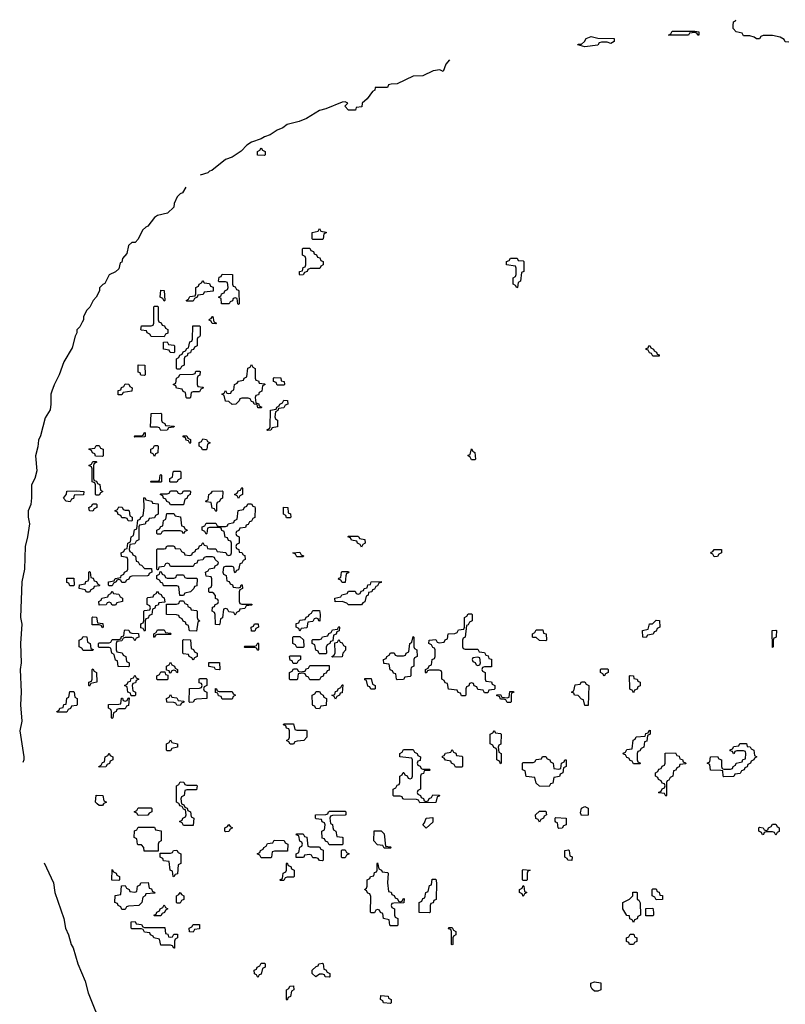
# Model space of a CAD drawing. Header units: inches. Extents: x 2561596 to 2663338, y 752906 to 788533.
# Tile 18 of 20: x 2640838 to 2645569, y 778760 to 784845. Entities that reach past the tile are written whole.
import ezdxf

# ---------------------------------------------------------------- set-up
doc = ezdxf.new("R2010")
doc.units = ezdxf.units.IN
doc.header["$MEASUREMENT"] = 0
doc.layers.add('C6747', color=7, linetype='Continuous')
doc.layers.add('C6748', color=7, linetype='Continuous')

msp = doc.modelspace()

# ---------------------------------------------------------------- linework, layer by layer
at = {"layer": 'C6747', "color": 6}
for points in [[(2641356.8, 780000), (2641350, 779988.7), (2641328.4, 779988.4), (2641316.4, 780000)], [(2641837.8, 780000), (2641838, 779998), (2641852.7, 779992.7), (2641858, 779978), (2641872.7, 779972.7), (2641878, 779958), (2641894, 779950), (2641898, 779918), (2641914, 779910), (2641910, 779866), (2641850, 779866), (2641842, 779882), (2641826, 779890), (2641842, 779898), (2641846, 779910), (2641862, 779918), (2641866, 779930), (2641862, 779962), (2641850, 779966), (2641842, 779982), (2641827.3, 779987.3), (2641822.7, 780000)], [(2640990, 779633.9), (2641046, 779510), (2641054.8, 779450), (2641110.7, 779290), (2641122, 779230), (2641139.1, 779190), (2641156.3, 779130), (2641168.1, 779108.1), (2641196.3, 779010), (2641242, 778902), (2641260.5, 778830), (2641350.4, 778610.4)]]:
    msp.add_lwpolyline(points, dxfattribs=at)
for points in [[(2641570, 779926), (2641562, 779942), (2641546, 779950), (2641562, 779958), (2641570, 779974), (2641650, 779974), (2641654, 779970), (2641654, 779950), (2641638, 779942), (2641630, 779928)], [(2642750, 779746), (2642742, 779762), (2642727.3, 779767.3), (2642722, 779782), (2642707.3, 779787.3), (2642706, 779830), (2642722, 779838), (2642726, 779870), (2642722, 779882), (2642707.3, 779887.3), (2642702, 779902), (2642670, 779906), (2642666, 779910), (2642666, 779930), (2642730, 779934), (2642742, 779938), (2642746, 779950), (2642752.7, 779952.7), (2642850, 779954), (2642854, 779950), (2642854, 779930), (2642850, 779928), (2642770, 779926), (2642758, 779922), (2642754, 779910), (2642758, 779878), (2642771.6, 779871.6), (2642772.7, 779852.7), (2642778, 779838), (2642792, 779830), (2642798, 779798), (2642830, 779794), (2642834, 779790), (2642834, 779750), (2642830, 779746)], [(2644050, 779886), (2644042, 779902), (2644028.4, 779908.4), (2644026, 779930), (2644050, 779954), (2644090, 779954), (2644094, 779930), (2644078, 779922), (2644074, 779910), (2644058, 779902)], [(2644310, 779926), (2644304, 779944), (2644310, 779972), (2644330, 779982), (2644350, 779972), (2644350, 779928)], [(2643350, 779848.7), (2643329, 779869), (2643339, 779881), (2643349.1, 779910.9), (2643390, 779914), (2643390, 779886)], [(2644170, 779846), (2644166, 779850), (2644162, 779882), (2644150, 779886), (2644147.3, 779892.7), (2644146, 779910), (2644150, 779914), (2644214, 779910), (2644214, 779870), (2644198, 779862), (2644190, 779848)], [(2641690, 779706), (2641607.3, 779707.3), (2641606, 779730), (2641590, 779746), (2641570, 779746), (2641566, 779750), (2641562, 779782), (2641546, 779790), (2641547.3, 779832.7), (2641562, 779838), (2641570, 779854), (2641670, 779854), (2641678, 779838), (2641712.7, 779832.7), (2641712, 779770), (2641698, 779762), (2641694, 779750), (2641694, 779706)], [(2642110, 779826), (2642106, 779830), (2642106, 779850), (2642122, 779858), (2642130, 779872), (2642138, 779858), (2642152, 779850), (2642138, 779842), (2642130, 779828)], [(2643090, 779726), (2643082, 779742), (2643050, 779746), (2643026, 779770), (2643028.8, 779831.1), (2643071.6, 779831.6), (2643090, 779814), (2643098, 779738), (2643130, 779734), (2643134, 779730), (2643130, 779726)], [(2645510, 779806), (2645502, 779822), (2645490, 779826), (2645450, 779826), (2645438, 779822), (2645434, 779810), (2645428.4, 779808.4), (2645422, 779822), (2645406, 779830), (2645406, 779850), (2645410, 779854), (2645431.6, 779851.6), (2645438, 779838), (2645450, 779834), (2645462, 779838), (2645466, 779850), (2645482, 779858), (2645490, 779874), (2645510, 779874), (2645518, 779858), (2645532, 779850), (2645531.6, 779828.4), (2645518, 779822)], [(2642330, 779666), (2642322, 779682), (2642306, 779690), (2642322, 779698), (2642326, 779710), (2642342, 779718), (2642346, 779730), (2642362, 779738), (2642370, 779754), (2642402, 779758), (2642410, 779774), (2642472.7, 779772.7), (2642478, 779758), (2642494, 779750), (2642492.7, 779707.3), (2642412.7, 779707.3), (2642398, 779702), (2642394, 779670), (2642390, 779666)], [(2642630, 779734), (2642690, 779734), (2642698, 779718), (2642712.7, 779712.7), (2642714, 779650), (2642710, 779646), (2642690, 779648), (2642682, 779662), (2642670, 779666), (2642650, 779666), (2642642, 779682), (2642630, 779686), (2642598, 779682), (2642594, 779670), (2642587.3, 779667.3), (2642547.3, 779667.3), (2642546, 779690), (2642562, 779698), (2642568.4, 779731.6), (2642582, 779738), (2642586, 779750), (2642582, 779762), (2642568.4, 779768.4), (2642562, 779802), (2642547.3, 779807.3), (2642550, 779814), (2642590, 779814), (2642598, 779798), (2642612.7, 779792.7), (2642618, 779738)], [(2641790, 779548), (2641786, 779550), (2641782, 779582), (2641768.4, 779588.4), (2641762, 779642), (2641727.3, 779647.3), (2641722, 779662), (2641706, 779670), (2641706, 779694), (2641770, 779694), (2641782, 779698), (2641788.4, 779711.6), (2641810, 779712), (2641818, 779698), (2641834, 779690), (2641834, 779630), (2641818, 779622), (2641812.7, 779567.3), (2641798, 779562)], [(2642830, 779666), (2642826, 779670), (2642826, 779710), (2642830, 779714), (2642850, 779714), (2642858, 779698), (2642874, 779690), (2642858, 779682), (2642850, 779666)], [(2644250, 779648), (2644226, 779650), (2644222, 779662), (2644206, 779670), (2644206, 779710), (2644230, 779714), (2644234, 779710), (2644238, 779678), (2644251.6, 779671.6)], [(2641450, 779526), (2641407.3, 779527.3), (2641410, 779594), (2641418, 779578), (2641434, 779570), (2641438, 779558), (2641454, 779550), (2641454, 779530)], [(2642450, 779526), (2642446, 779530), (2642462, 779538), (2642466, 779570), (2642482, 779578), (2642486, 779590), (2642486, 779630), (2642490, 779634), (2642498, 779618), (2642512.7, 779612.7), (2642518, 779598), (2642534, 779590), (2642534, 779550), (2642530, 779546), (2642490, 779546), (2642478, 779542), (2642470, 779526)], [(2643190, 779394), (2643202, 779398), (2643207.3, 779412.7), (2643214, 779414), (2643212.7, 779387.3), (2643150, 779386), (2643138, 779382), (2643134, 779370), (2643138, 779358), (2643154, 779350), (2643154, 779310), (2643158, 779298), (2643174, 779290), (2643174, 779250), (2643170, 779246), (2643130, 779246), (2643126, 779250), (2643122, 779282), (2643086, 779290), (2643082, 779322), (2643067.3, 779327.3), (2643062, 779342), (2643050, 779346), (2643038, 779342), (2643030, 779326), (2643010, 779326), (2643006, 779330), (2643007.3, 779427.3), (2643002, 779442), (2642990, 779446), (2642982, 779462), (2642968, 779470), (2642982, 779478), (2642986, 779490), (2642986, 779530), (2643002, 779538), (2643006, 779550), (2643026, 779554), (2643030, 779574), (2643042, 779578), (2643046, 779590), (2643046, 779630), (2643050, 779634), (2643058, 779598), (2643074, 779590), (2643078, 779578), (2643110, 779574), (2643114, 779570), (2643111.3, 779510), (2643118, 779458), (2643132.7, 779452.7), (2643138, 779438), (2643152.7, 779432.7), (2643158, 779418), (2643172.7, 779412.7), (2643178, 779398)], [(2643950, 779526), (2643946, 779530), (2643946, 779590), (2643950, 779594), (2643992, 779590), (2643978, 779582), (2643974, 779570), (2643974, 779530), (2643970, 779526)], [(2643370, 779326), (2643307.3, 779327.3), (2643306, 779390), (2643322, 779398), (2643330, 779414), (2643342, 779418), (2643348.4, 779451.6), (2643362, 779458), (2643370, 779494), (2643382, 779498), (2643387.3, 779532.7), (2643410, 779534), (2643414, 779510), (2643412, 779408), (2643398, 779402), (2643392.7, 779387.3), (2643378, 779382), (2643374, 779370), (2643374, 779330)], [(2641470, 779346), (2641462, 779362), (2641446, 779370), (2641442, 779382), (2641426, 779390), (2641427.3, 779432.7), (2641462, 779438), (2641467.3, 779492.7), (2641490, 779494), (2641498, 779478), (2641514, 779470), (2641518, 779458), (2641550, 779454), (2641562, 779458), (2641566, 779490), (2641582, 779498), (2641586, 779510), (2641632.7, 779512.7), (2641638, 779478), (2641652.7, 779472.7), (2641658, 779458), (2641670, 779454), (2641672.7, 779447.3), (2641618, 779442), (2641614, 779430), (2641598, 779422), (2641592, 779390), (2641574, 779370), (2641510, 779366), (2641498, 779362), (2641490, 779346)], [(2643950, 779426), (2643942, 779442), (2643926, 779450), (2643926, 779470), (2643942, 779478), (2643950, 779494), (2643954, 779490), (2643958, 779458), (2643972, 779450), (2643958, 779442)], [(2644770, 779406), (2644762, 779422), (2644746, 779430), (2644746, 779470), (2644750, 779474), (2644770, 779474), (2644778, 779458), (2644790, 779454), (2644794, 779434), (2644810, 779432), (2644810, 779408)], [(2641810, 779386), (2641806, 779390), (2641806, 779430), (2641822, 779438), (2641830, 779452), (2641838, 779438), (2641852, 779430), (2641851.6, 779408.4), (2641838, 779402), (2641830, 779386)], [(2644630, 779266), (2644622, 779282), (2644608.4, 779288.4), (2644606, 779306), (2644588.8, 779308.9), (2644566, 779350), (2644566, 779390), (2644606, 779410), (2644626, 779430), (2644627.3, 779452.7), (2644650, 779454), (2644654, 779450), (2644654, 779410), (2644663.6, 779403.6), (2644672.7, 779387.3), (2644674, 779310), (2644658, 779302), (2644652.7, 779287.3), (2644638, 779282)], [(2641670, 779306), (2641666, 779310), (2641682, 779318), (2641686, 779330), (2641702, 779338), (2641706, 779350), (2641722, 779358), (2641730, 779374), (2641738, 779358), (2641754, 779350), (2641738, 779342), (2641732.7, 779327.3), (2641718, 779322), (2641710, 779306)], [(2644750, 779306), (2644707.3, 779307.3), (2644707.3, 779352.7), (2644750, 779354), (2644754, 779330), (2644754, 779310)], [(2641610, 779234), (2641734, 779234), (2641738, 779198), (2641752.7, 779192.7), (2641758, 779178), (2641770, 779174), (2641782, 779178), (2641790, 779194), (2641812.7, 779192.7), (2641814, 779170), (2641798, 779162), (2641794, 779150), (2641794, 779106), (2641790, 779106), (2641782, 779122), (2641770, 779126), (2641710, 779126), (2641702, 779162), (2641666, 779170), (2641662, 779182), (2641646, 779190), (2641642, 779202), (2641610, 779206), (2641602, 779222), (2641590, 779226), (2641530, 779226), (2641526, 779230), (2641526, 779270), (2641551.6, 779271.6), (2641558, 779258), (2641590, 779254), (2641598, 779238)], [(2641910, 779206), (2641887.3, 779207.3), (2641886, 779230), (2641902, 779238), (2641910, 779254), (2641950, 779254), (2641950, 779226), (2641918, 779222)], [(2643510, 779128), (2643506, 779130), (2643506, 779210), (2643502, 779222), (2643487.3, 779227.3), (2643490, 779234), (2643510, 779234), (2643518, 779218), (2643534, 779210), (2643534, 779190), (2643518, 779182), (2643514, 779170), (2643514, 779130)], [(2644630, 779128.7), (2644606, 779130), (2644602, 779142), (2644588.4, 779148.4), (2644588.4, 779171.6), (2644602, 779178), (2644610, 779194), (2644632.7, 779192.7), (2644638, 779178), (2644651.6, 779171.6), (2644651.6, 779148.4), (2644638, 779142)], [(2642310, 778926), (2642302, 778942), (2642288.4, 778948.4), (2642286, 778970), (2642302, 778978), (2642306, 778990), (2642322, 778998), (2642330, 779014), (2642350, 779014), (2642354, 779010), (2642354, 778990), (2642338, 778982), (2642330, 778946), (2642318, 778942)], [(2642750, 778928.7), (2642726, 778930), (2642722, 778942), (2642710, 778946), (2642690, 778946), (2642668.8, 778928.9), (2642646, 778950), (2642646, 778970), (2642670, 778994), (2642682, 778998), (2642686, 779010), (2642710, 779014), (2642714, 779010), (2642718, 778978), (2642730, 778974), (2642738, 778958), (2642754, 778950), (2642754, 778930)], [(2642490, 778786), (2642486, 778790), (2642486, 778850), (2642502, 778858), (2642507.3, 778872.7), (2642530, 778874), (2642532, 778850), (2642518, 778842), (2642511.6, 778808.4), (2642498, 778802)], [(2644390, 778842), (2644374.6, 778854.6), (2644368, 778870), (2644368, 778890), (2644390, 778898), (2644430, 778892), (2644430, 778849), (2644410, 778842)], [(2643130, 778766), (2643086, 778770), (2643082, 778782), (2643068, 778790), (2643070, 778814), (2643114, 778810), (2643118, 778798), (2643134, 778790), (2643134, 778770)]]:
    msp.add_lwpolyline(points, close=True, dxfattribs=at)
at = {"layer": 'C6748', "color": 6}
for points in [[(2645590, 784706), (2645568.4, 784708.4), (2645562, 784722), (2645536.4, 784736.4), (2645490, 784748), (2645432.7, 784747.3), (2645418, 784742), (2645410, 784726), (2645390, 784726), (2645376.4, 784736.4), (2645350, 784746), (2645310, 784746), (2645302, 784762), (2645266, 784770), (2645246, 784790), (2645246, 784810), (2645248.4, 784831.6), (2645262, 784838), (2645263.1, 784845.2)], [(2643493.9, 784597.1), (2643471.3, 784570), (2643454, 784526), (2643434.6, 784534.6), (2643394, 784530), (2643330, 784498), (2643270, 784495.3), (2643170, 784449.2), (2643132.7, 784447.3), (2643118, 784442), (2643110, 784426), (2643034, 784426), (2643032, 784410), (2643018, 784402), (2642984.7, 784355.3), (2642954, 784330), (2642952.7, 784307.3), (2642918, 784302), (2642914, 784286), (2642870, 784286), (2642848, 784310), (2642866, 784330), (2642850, 784338), (2642830, 784335.3), (2642730, 784294), (2642690, 784284), (2642610, 784235.3), (2642564.7, 784215.3), (2642490, 784197.2), (2642463.5, 784176.5), (2642430, 784162), (2642386.4, 784133.6), (2642350, 784122), (2642330, 784108), (2642270, 784089), (2642241, 784070), (2642207.3, 784032.7), (2642150, 783995.3), (2642110, 783982), (2642026, 783914), (2642011.2, 783908.9), (2642001, 783899), (2641954, 783884.7)], [(2641865.2, 783809.2), (2641844.7, 783775.3), (2641830, 783768), (2641812, 783750), (2641792, 783710), (2641790, 783686), (2641750.9, 783649.1), (2641690, 783635.3), (2641670, 783622), (2641630.8, 783569.2), (2641616.9, 783563.1), (2641596, 783544), (2641570, 783488), (2641550.9, 783469.1), (2641530, 783468), (2641511, 783449), (2641499.6, 783400.4), (2641474, 783370), (2641470, 783346), (2641458, 783342), (2641450, 783306), (2641430, 783286), (2641391.6, 783268.4), (2641364.7, 783215.3), (2641351.6, 783208.4), (2641332, 783188), (2641331.3, 783170), (2641311, 783130), (2641291.3, 783110), (2641271.2, 783068.9), (2641252, 783050), (2641232, 783010), (2641231.3, 782990), (2641224.7, 782975.3), (2641210, 782948), (2641191.3, 782928.7), (2641190.8, 782909.2), (2641181, 782890), (2641162, 782818), (2641111, 782730), (2641082.8, 782650), (2641050.5, 782589.5), (2641036.3, 782550), (2641030.7, 782530), (2641030.8, 782470), (2641026, 782434), (2640994.4, 782385.6), (2640967.1, 782272.9), (2640954.4, 782245.6), (2640950, 782206), (2640934.8, 782150), (2640943.6, 782056.4), (2640931.3, 782010), (2640910.8, 781970), (2640911.2, 781891.1), (2640906, 781850), (2640891, 781810), (2640890.8, 781770), (2640898.8, 781730), (2640886.8, 781650), (2640870.9, 781589.1), (2640866.8, 781450), (2640851, 781370), (2640842.8, 781150), (2640851, 781110), (2640842.8, 780990), (2640846.8, 780870), (2640840.7, 780830), (2640846.8, 780690), (2640844, 780610), (2640850.7, 780510.7), (2640838, 780450), (2640862.8, 780290), (2640862.8, 780270), (2640858, 780253.7)], [(2641822.7, 780000), (2641822, 780002), (2641806, 780010), (2641806, 780110), (2641822, 780118), (2641830, 780134), (2641852.7, 780132.7), (2641858, 780118), (2641870, 780114), (2641930, 780114), (2641934, 780110), (2641930, 780086), (2641870, 780086), (2641858, 780082), (2641854, 780050), (2641838, 780042), (2641834, 780030), (2641837.8, 780000)], [(2641316.4, 780000), (2641306, 780010), (2641310, 780052), (2641351.3, 780051.3), (2641358, 780018), (2641374, 780010), (2641358, 780002), (2641356.8, 780000)]]:
    msp.add_lwpolyline(points, dxfattribs=at)
for points in [[(2645030, 784748.7), (2645022, 784762), (2645010, 784766), (2644978, 784762), (2644970, 784748.7), (2644848, 784750), (2644862, 784758), (2644870, 784774), (2645010, 784774), (2645034, 784770), (2645034, 784750)], [(2644490, 784698), (2644467.3, 784707.3), (2644432.7, 784707.3), (2644418, 784702), (2644410, 784688.7), (2644330, 784678), (2644286, 784690), (2644290, 784694), (2644310, 784694), (2644328.7, 784711.3), (2644338, 784730), (2644370, 784741), (2644410, 784731.3), (2644511.3, 784730), (2644512, 784710)], [(2642350, 784006), (2642308.4, 784008.4), (2642308, 784030), (2642322, 784038), (2642330, 784054), (2642338, 784038), (2642354, 784030), (2642354, 784010)], [(2642650, 783486), (2642646, 783490), (2642646, 783530), (2642682, 783538), (2642690, 783554), (2642698, 783538), (2642732.7, 783532.7), (2642732.7, 783527.3), (2642718, 783522), (2642714, 783490), (2642710, 783486)], [(2642570, 783266), (2642566, 783270), (2642568, 783290), (2642586, 783294), (2642590, 783314), (2642602, 783318), (2642606, 783330), (2642606, 783370), (2642602, 783382), (2642586, 783390), (2642586, 783430), (2642590, 783434), (2642630, 783434), (2642638, 783418), (2642652.7, 783412.7), (2642658, 783398), (2642672.7, 783392.7), (2642678, 783378), (2642692.7, 783372.7), (2642698, 783358), (2642714, 783350), (2642714, 783330), (2642698, 783322), (2642692, 783308), (2642632.7, 783307.3), (2642618, 783302), (2642614, 783290), (2642598, 783282), (2642590, 783268)], [(2643910, 783188), (2643902, 783202), (2643888, 783210), (2643888, 783250), (2643902, 783258), (2643906, 783270), (2643906, 783310), (2643902, 783322), (2643846, 783330), (2643846, 783350), (2643862, 783358), (2643870, 783372), (2643911.6, 783371.6), (2643918, 783358), (2643950, 783354), (2643954, 783350), (2643954, 783290), (2643938, 783282), (2643932, 783230), (2643918, 783222), (2643914, 783190)], [(2641870, 783106), (2641866, 783110), (2641882, 783118), (2641890, 783134), (2641922, 783138), (2641926, 783150), (2641926, 783190), (2641942, 783198), (2641946, 783210), (2641962, 783218), (2641970, 783234), (2641978, 783218), (2642010, 783214), (2642018, 783198), (2642032.7, 783192.7), (2642032.7, 783167.3), (2641978, 783162), (2641972.7, 783147.3), (2641938, 783142), (2641934, 783130), (2641918, 783122), (2641910, 783106)], [(2642190, 783086), (2642186, 783090), (2642182, 783122), (2642170, 783126), (2642158, 783122), (2642152.7, 783107.3), (2642138, 783102), (2642131.6, 783088.4), (2642086, 783090), (2642082, 783122), (2642066, 783130), (2642082, 783138), (2642086, 783150), (2642102, 783158), (2642106, 783170), (2642122, 783178), (2642126, 783190), (2642122, 783222), (2642110, 783226), (2642070, 783226), (2642066, 783230), (2642070, 783254), (2642082, 783258), (2642088.4, 783271.6), (2642154, 783270), (2642154, 783210), (2642158, 783198), (2642170, 783194), (2642178, 783178), (2642190, 783174), (2642192.7, 783167.3), (2642194, 783090)], [(2641730, 783106), (2641722, 783122), (2641706, 783130), (2641710, 783174), (2641731.6, 783171.6), (2641734, 783110)], [(2641730, 782886), (2641650, 782888), (2641642, 782902), (2641626, 782910), (2641622, 782922), (2641590, 782926), (2641586, 782930), (2641590, 782954), (2641650, 782954), (2641662, 782958), (2641666, 782970), (2641666, 783070), (2641670, 783074), (2641690, 783074), (2641694, 783070), (2641694, 782990), (2641698, 782978), (2641712.7, 782972.7), (2641718, 782958), (2641732.7, 782952.7), (2641738, 782938), (2641754, 782930), (2641752.7, 782907.3), (2641738, 782902)], [(2642050, 782966), (2642027.3, 782967.3), (2642022, 782982), (2642008, 782988), (2642010, 782994), (2642022, 782998), (2642028.4, 783011.6), (2642032, 783010), (2642038, 782978), (2642054, 782970)], [(2641810, 782686), (2641806, 782690), (2641806, 782750), (2641822, 782758), (2641827.3, 782772.7), (2641842, 782778), (2641847.3, 782792.7), (2641862, 782798), (2641870, 782814), (2641882, 782818), (2641890, 782854), (2641902, 782858), (2641906, 782870), (2641907.3, 782952.7), (2641950, 782954), (2641954, 782950), (2641952.7, 782892.7), (2641950, 782886), (2641938, 782882), (2641934, 782870), (2641934, 782830), (2641918, 782822), (2641912.7, 782807.3), (2641898, 782802), (2641892.7, 782787.3), (2641878, 782782), (2641872.7, 782767.3), (2641858, 782762), (2641854, 782750), (2641854, 782710), (2641838, 782702), (2641830, 782686)], [(2641790, 782786), (2641768.4, 782788.4), (2641762, 782802), (2641726, 782810), (2641727.3, 782852.7), (2641750, 782854), (2641758, 782838), (2641790, 782834), (2641794, 782830), (2641794, 782790)], [(2644750, 782766), (2644742, 782782), (2644730, 782786), (2644722, 782802), (2644710, 782806), (2644710, 782814), (2644722, 782818), (2644726, 782830), (2644731.6, 782831.6), (2644738, 782818), (2644754, 782810), (2644758, 782798), (2644774, 782790), (2644778, 782778), (2644790, 782774), (2644790, 782766)], [(2641610, 782646), (2641587.3, 782647.3), (2641582, 782662), (2641570, 782666), (2641570, 782712), (2641612, 782710), (2641614, 782650)], [(2642310, 782446), (2642306, 782466), (2642286, 782470), (2642282, 782482), (2642270, 782486), (2642262, 782502), (2642250, 782506), (2642210, 782506), (2642198, 782502), (2642194, 782490), (2642174, 782470), (2642150, 782468), (2642130, 782486), (2642110, 782488), (2642102, 782522), (2642088, 782530), (2642102, 782538), (2642110, 782554), (2642118, 782538), (2642130, 782534), (2642142, 782538), (2642146, 782550), (2642162, 782558), (2642166, 782590), (2642182, 782598), (2642190, 782612), (2642222, 782618), (2642226, 782630), (2642242, 782638), (2642248.4, 782691.6), (2642262, 782698), (2642270, 782714), (2642278, 782698), (2642294, 782690), (2642294, 782630), (2642298, 782618), (2642312.7, 782612.7), (2642318, 782598), (2642350, 782594), (2642354, 782590), (2642338, 782582), (2642334, 782550), (2642318, 782542), (2642312.7, 782527.3), (2642298, 782522), (2642294, 782510), (2642298, 782478), (2642312.7, 782472.7), (2642318, 782458), (2642334, 782450), (2642330, 782446)], [(2641870, 782506), (2641866, 782510), (2641862, 782542), (2641847.3, 782547.3), (2641842, 782562), (2641807.3, 782567.3), (2641802, 782582), (2641786, 782590), (2641802, 782598), (2641806, 782630), (2641822, 782638), (2641827.3, 782652.7), (2641910, 782654), (2641922, 782658), (2641927.3, 782672.7), (2641950, 782674), (2641954, 782670), (2641951.6, 782648.4), (2641938, 782642), (2641934, 782630), (2641934, 782590), (2641938, 782578), (2641970, 782574), (2641974, 782570), (2641958, 782562), (2641950, 782546), (2641910, 782546), (2641898, 782542), (2641894, 782510), (2641890, 782506)], [(2642430, 782586), (2642422, 782602), (2642406, 782610), (2642406, 782630), (2642410, 782634), (2642450.9, 782630.9), (2642454, 782614), (2642472, 782610), (2642474, 782590), (2642470, 782586)], [(2641470, 782526), (2641447.3, 782527.3), (2641446, 782554), (2641462, 782558), (2641467.3, 782572.7), (2641482, 782578), (2641490, 782594), (2641512.7, 782592.7), (2641518, 782578), (2641534, 782570), (2641531.6, 782548.4), (2641478, 782542)], [(2642370, 782306), (2642366, 782310), (2642382, 782318), (2642386, 782330), (2642387.3, 782432.7), (2642422, 782438), (2642426, 782450), (2642442, 782458), (2642446, 782470), (2642462, 782478), (2642470, 782494), (2642492.7, 782492.7), (2642494, 782470), (2642478, 782462), (2642470, 782446), (2642438, 782442), (2642434, 782430), (2642418, 782422), (2642414, 782390), (2642418, 782378), (2642432, 782370), (2642432, 782330), (2642398, 782322), (2642390, 782308)], [(2641710, 782306), (2641702, 782322), (2641690, 782326), (2641646, 782326), (2641650, 782412), (2641710, 782414), (2641714, 782410), (2641714, 782370), (2641718, 782358), (2641734, 782350), (2641738, 782338), (2641792.7, 782332.7), (2641790, 782326), (2641758, 782322), (2641750, 782308)], [(2641550, 782266), (2641546, 782270), (2641550, 782274), (2641590, 782274), (2641602, 782278), (2641607.3, 782292.7), (2641614, 782294), (2641614, 782270), (2641610, 782268)], [(2641890, 782226), (2641882, 782242), (2641867.3, 782247.3), (2641862, 782262), (2641847.3, 782267.3), (2641847.3, 782272.7), (2641870, 782274), (2641878, 782258), (2641894, 782250), (2641894, 782230)], [(2641350, 782146), (2641307.3, 782147.3), (2641302, 782162), (2641287.3, 782167.3), (2641282, 782182), (2641266, 782190), (2641270, 782194), (2641302, 782198), (2641310, 782214), (2641330, 782214), (2641338, 782198), (2641354, 782190), (2641354, 782150)], [(2641670, 782146), (2641662, 782162), (2641648.4, 782168.4), (2641648, 782190), (2641662, 782198), (2641670, 782214), (2641690, 782214), (2641694, 782210), (2641691.6, 782168.4), (2641678, 782162)], [(2641990, 782186), (2641967.3, 782187.3), (2641962, 782202), (2641946, 782210), (2641947.3, 782232.7), (2641962, 782238), (2641970, 782254), (2641991.6, 782251.6), (2641998, 782238), (2642014, 782230), (2641998, 782222), (2641994, 782190)], [(2643630, 782126), (2643622, 782142), (2643608.8, 782148.9), (2643610, 782154), (2643622, 782158), (2643630, 782194), (2643638, 782178), (2643651.2, 782171.1), (2643654, 782130), (2643650, 782126)], [(2641310, 781906), (2641306, 781910), (2641306, 781970), (2641302, 781982), (2641286, 781990), (2641286, 782070), (2641282, 782082), (2641266, 782090), (2641282, 782098), (2641290, 782114), (2641310, 782114), (2641314, 782110), (2641298, 782102), (2641294, 782090), (2641294, 782010), (2641298, 781998), (2641312.7, 781992.7), (2641318, 781978), (2641332.7, 781972.7), (2641338, 781938), (2641352, 781930), (2641338, 781922), (2641330, 781906)], [(2641650, 781986), (2641646, 781990), (2641650, 781994), (2641690, 781994), (2641702, 781998), (2641706, 782030), (2641710, 782034), (2641714, 782030), (2641714, 781990), (2641710, 781986)], [(2641770, 781986), (2641766, 781990), (2641766, 782010), (2641782, 782018), (2641786, 782050), (2641790, 782054), (2641830, 782054), (2641834, 782050), (2641834, 782010), (2641818, 782002), (2641810, 781986)], [(2642190, 781886), (2642182, 781902), (2642166, 781910), (2642182, 781918), (2642187.3, 781932.7), (2642202, 781938), (2642210, 781954), (2642214, 781950), (2642214, 781910), (2642198, 781902)], [(2641150, 781866), (2641126, 781870), (2641108.4, 781888.4), (2641127.3, 781912.7), (2641128.8, 781931.1), (2641190, 781934), (2641234, 781930), (2641231.3, 781908.7), (2641174, 781906), (2641170, 781886), (2641158, 781882)], [(2641770, 781846), (2641762, 781862), (2641747.3, 781867.3), (2641742, 781882), (2641727.3, 781887.3), (2641722, 781902), (2641706, 781910), (2641710, 781914), (2641750, 781914), (2641762, 781918), (2641770, 781934), (2641810, 781934), (2641818, 781918), (2641830, 781914), (2641842, 781918), (2641850, 781934), (2641890, 781934), (2641894, 781930), (2641892, 781910), (2641878, 781902), (2641870, 781886), (2641858, 781882), (2641850, 781846)], [(2642050, 781806), (2642042, 781822), (2642027.3, 781827.3), (2642022, 781862), (2641990, 781866), (2641986, 781870), (2642002, 781878), (2642006, 781910), (2642022, 781918), (2642028.4, 781931.6), (2642090, 781934), (2642094, 781930), (2642091.6, 781888.4), (2642078, 781882), (2642072.7, 781867.3), (2642058, 781862), (2642054, 781850), (2642054, 781810)], [(2641290, 781808), (2641268.8, 781808.9), (2641266, 781830), (2641282, 781838), (2641290, 781854), (2641310, 781854), (2641314, 781850), (2641314, 781830), (2641298, 781822)], [(2641470, 781366), (2641462, 781382), (2641450, 781386), (2641438, 781382), (2641434, 781370), (2641418, 781362), (2641410, 781346), (2641390, 781346), (2641386, 781350), (2641386, 781370), (2641422, 781378), (2641428.4, 781391.6), (2641462, 781398), (2641466, 781410), (2641482, 781418), (2641486, 781430), (2641502, 781438), (2641506, 781450), (2641506, 781510), (2641502, 781522), (2641467.3, 781527.3), (2641466, 781550), (2641482, 781558), (2641487.3, 781572.7), (2641502, 781578), (2641506, 781610), (2641522, 781618), (2641526, 781650), (2641542, 781658), (2641547.3, 781692.7), (2641562, 781698), (2641567.3, 781752.7), (2641582, 781758), (2641586, 781770), (2641602, 781778), (2641608, 781830), (2641606, 781890), (2641611.6, 781891.6), (2641618, 781878), (2641654, 781870), (2641658, 781858), (2641692.7, 781852.7), (2641694, 781790), (2641678, 781782), (2641670, 781766), (2641638, 781762), (2641632.7, 781747.3), (2641618, 781742), (2641612.7, 781727.3), (2641578, 781722), (2641574, 781710), (2641574, 781630), (2641558, 781622), (2641550, 781606), (2641518, 781602), (2641514, 781570), (2641518, 781558), (2641534, 781550), (2641538, 781538), (2641554, 781530), (2641558, 781498), (2641570, 781494), (2641578, 781478), (2641590, 781474), (2641610, 781454), (2641652.7, 781452.7), (2641654, 781430), (2641638, 781422), (2641634, 781410), (2641627.3, 781407.3), (2641530, 781406), (2641518, 781402), (2641512.7, 781387.3), (2641498, 781382), (2641490, 781366)], [(2641490, 781814), (2641510, 781814), (2641514, 781810), (2641518, 781778), (2641534, 781770), (2641534, 781750), (2641530, 781746), (2641508.4, 781748.4), (2641502, 781762), (2641490, 781766), (2641470, 781766), (2641462, 781782), (2641447.3, 781787.3), (2641442, 781802), (2641426, 781810), (2641442, 781818), (2641450, 781834), (2641471.6, 781831.6), (2641478, 781818)], [(2642170, 781426), (2642166, 781430), (2642162, 781462), (2642150, 781466), (2642110, 781466), (2642098, 781462), (2642094, 781430), (2642098, 781418), (2642114, 781410), (2642118, 781378), (2642132.7, 781372.7), (2642138, 781358), (2642152.7, 781352.7), (2642158, 781338), (2642190, 781334), (2642202, 781338), (2642207.3, 781352.7), (2642212.7, 781352.7), (2642214, 781330), (2642198, 781322), (2642194, 781310), (2642194, 781250), (2642198, 781238), (2642210, 781234), (2642270, 781234), (2642274, 781230), (2642270, 781226), (2642238, 781222), (2642230, 781206), (2642198, 781202), (2642194, 781190), (2642178, 781182), (2642170, 781166), (2642162, 781182), (2642130, 781186), (2642122, 781202), (2642110, 781206), (2642098, 781202), (2642092, 781148), (2642078, 781142), (2642074, 781110), (2642070, 781106), (2642047.3, 781107.3), (2642046, 781170), (2642042, 781182), (2642028, 781190), (2642030, 781214), (2642042, 781218), (2642046, 781230), (2642062, 781238), (2642066, 781250), (2642062, 781262), (2642048.4, 781268.4), (2642047.3, 781287.3), (2642038, 781298), (2642030, 781306), (2642010, 781306), (2642006, 781310), (2642007.3, 781332.7), (2642022, 781338), (2642026, 781350), (2642026, 781390), (2642022, 781402), (2641990, 781406), (2641986, 781430), (2642002, 781438), (2642008.4, 781451.6), (2642042, 781458), (2642046, 781470), (2642062, 781478), (2642066, 781490), (2642046, 781510), (2642042, 781522), (2642030, 781526), (2641990, 781526), (2641978, 781522), (2641970, 781506), (2641938, 781502), (2641932.7, 781487.3), (2641918, 781482), (2641910, 781466), (2641770, 781466), (2641762, 781482), (2641750, 781486), (2641738, 781482), (2641730, 781466), (2641698, 781462), (2641694, 781446), (2641690, 781446), (2641686, 781450), (2641686, 781570), (2641690, 781574), (2641730, 781574), (2641742, 781578), (2641746, 781590), (2641752.7, 781592.7), (2641787.3, 781592.7), (2641794, 781590), (2641798, 781578), (2641830, 781574), (2641838, 781558), (2641854, 781550), (2641858, 781538), (2641890, 781534), (2641902, 781538), (2641906, 781550), (2641922, 781558), (2641926, 781570), (2641942, 781578), (2641950, 781594), (2641962, 781598), (2641970, 781614), (2641978, 781598), (2641994, 781594), (2641998, 781578), (2642010, 781574), (2642050, 781574), (2642058, 781558), (2642112, 781552), (2642118, 781538), (2642130, 781534), (2642142, 781538), (2642146, 781550), (2642146, 781610), (2642142, 781622), (2642127.3, 781627.3), (2642122, 781642), (2642107.3, 781647.3), (2642102, 781682), (2642087.3, 781687.3), (2642082, 781702), (2642070, 781706), (2642010, 781706), (2641998, 781702), (2641994, 781670), (2641990, 781666), (2641982, 781682), (2641966, 781690), (2641966, 781710), (2641982, 781718), (2641990, 781734), (2642050, 781734), (2642058, 781718), (2642070, 781714), (2642110, 781714), (2642122, 781718), (2642126, 781730), (2642162, 781738), (2642166, 781750), (2642182, 781758), (2642187.3, 781812.7), (2642222, 781818), (2642227.3, 781832.7), (2642242, 781838), (2642247.3, 781852.7), (2642270, 781854), (2642278, 781838), (2642290, 781834), (2642292.7, 781827.3), (2642291.6, 781768.4), (2642278, 781762), (2642270, 781746), (2642258, 781742), (2642250, 781726), (2642238, 781722), (2642232.7, 781707.3), (2642198, 781702), (2642192.7, 781687.3), (2642178, 781682), (2642174, 781670), (2642178, 781658), (2642194, 781650), (2642194, 781610), (2642178, 781602), (2642174, 781590), (2642178, 781578), (2642191.6, 781571.6), (2642194, 781554), (2642211.6, 781551.6), (2642218, 781538), (2642230, 781534), (2642232, 781510), (2642218, 781502), (2642210, 781486), (2642198, 781482), (2642190, 781446), (2642178, 781442)], [(2641850, 781668), (2641842, 781682), (2641830, 781686), (2641730, 781686), (2641718, 781682), (2641710, 781666), (2641690, 781666), (2641686, 781670), (2641686, 781690), (2641702, 781698), (2641710, 781714), (2641722, 781718), (2641726, 781750), (2641742, 781758), (2641747.3, 781792.7), (2641790, 781794), (2641798, 781778), (2641832.7, 781772.7), (2641838, 781718), (2641852.7, 781712.7), (2641858, 781698), (2641871.6, 781691.6), (2641872, 781688), (2641858, 781682)], [(2642510, 781766), (2642487.3, 781767.3), (2642482, 781782), (2642468.4, 781788.4), (2642468.4, 781831.6), (2642494, 781830), (2642498, 781798), (2642512, 781792), (2642514, 781770)], [(2642950, 781586), (2642942, 781602), (2642926, 781610), (2642922, 781622), (2642888.4, 781628.4), (2642882, 781642), (2642866, 781650), (2642870, 781654), (2642927.3, 781652.7), (2642934, 781650), (2642938, 781638), (2642970, 781632), (2642972, 781610), (2642958, 781602)], [(2642550, 781526), (2642542, 781542), (2642526, 781550), (2642570, 781554), (2642578, 781538), (2642592.7, 781532.7), (2642590, 781526)], [(2645130, 781526), (2645122, 781542), (2645108.4, 781548.4), (2645110, 781554), (2645122, 781558), (2645128.4, 781571.6), (2645174, 781570), (2645174, 781550), (2645158, 781542), (2645150, 781528)], [(2641250, 781308), (2641242, 781322), (2641206, 781330), (2641207.3, 781352.7), (2641242, 781358), (2641247.3, 781372.7), (2641262, 781378), (2641266, 781390), (2641266, 781430), (2641270, 781434), (2641274, 781430), (2641278, 781398), (2641292.7, 781392.7), (2641298, 781378), (2641312.7, 781372.7), (2641318, 781358), (2641334, 781350), (2641330, 781346), (2641298, 781342), (2641294, 781330), (2641278, 781322), (2641270, 781308)], [(2641750, 781394), (2641790, 781394), (2641802, 781398), (2641810, 781414), (2641850, 781414), (2641858, 781398), (2641870, 781394), (2641930, 781394), (2641934, 781390), (2641932.7, 781347.3), (2641918, 781342), (2641914, 781330), (2641894, 781310), (2641858, 781302), (2641850, 781286), (2641827.3, 781287.3), (2641822, 781342), (2641810, 781346), (2641727.3, 781347.3), (2641722, 781362), (2641710, 781366), (2641702, 781382), (2641686, 781390), (2641686, 781410), (2641702, 781418), (2641706, 781434), (2641712.7, 781432.7), (2641718, 781418), (2641732.7, 781412.7), (2641738, 781398)], [(2642830, 781366), (2642822, 781382), (2642808.4, 781388.4), (2642810, 781394), (2642822, 781398), (2642826, 781430), (2642830, 781434), (2642870, 781434), (2642871.2, 781431.1), (2642870, 781426), (2642858, 781422), (2642852.7, 781407.3), (2642850, 781366)], [(2641170, 781346), (2641147.3, 781347.3), (2641142, 781362), (2641130, 781366), (2641130, 781394), (2641172.7, 781392.7), (2641174, 781350)], [(2642950, 781228), (2642870, 781229), (2642859, 781239), (2642830, 781248.7), (2642788, 781248), (2642786, 781270), (2642822, 781278), (2642828.4, 781291.6), (2642862, 781298), (2642870, 781314), (2642910, 781314), (2642918, 781298), (2642930, 781294), (2642942, 781298), (2642947.3, 781312.7), (2642962, 781318), (2642966, 781330), (2642986, 781334), (2642990, 781352), (2643006, 781354), (2643010, 781372), (2643072.7, 781372.7), (2643072.7, 781367.3), (2643058, 781362), (2643050, 781346), (2643038, 781342), (2643030, 781326), (2643018, 781322), (2643014, 781310), (2642994, 781306), (2642991.6, 781288.4), (2642978, 781282), (2642971.6, 781248.4), (2642958, 781242)], [(2641410, 781226), (2641402, 781242), (2641390, 781246), (2641378, 781242), (2641371.6, 781228.4), (2641330, 781226), (2641328, 781250), (2641342, 781258), (2641346, 781270), (2641382, 781278), (2641386, 781290), (2641402, 781298), (2641410, 781314), (2641418, 781298), (2641450, 781294), (2641458, 781278), (2641474, 781270), (2641474, 781250), (2641438, 781242), (2641430, 781226)], [(2641610, 781066), (2641602, 781082), (2641587.3, 781087.3), (2641587.3, 781107.3), (2641590, 781114), (2641602, 781118), (2641606, 781130), (2641606, 781190), (2641610, 781194), (2641642, 781198), (2641646, 781210), (2641642, 781222), (2641626, 781230), (2641626, 781270), (2641630, 781274), (2641662, 781278), (2641666, 781290), (2641682, 781298), (2641690, 781314), (2641698, 781298), (2641712.7, 781292.7), (2641718, 781278), (2641731.6, 781271.6), (2641734, 781246), (2641698, 781242), (2641692.7, 781227.3), (2641678, 781222), (2641672.7, 781207.3), (2641658, 781202), (2641654, 781170), (2641638, 781162), (2641632.7, 781147.3), (2641618, 781142), (2641614, 781130), (2641614, 781070)], [(2641930, 781066), (2641887.3, 781067.3), (2641882, 781102), (2641867.3, 781107.3), (2641862, 781122), (2641847.3, 781127.3), (2641842, 781142), (2641826, 781150), (2641822, 781162), (2641807.3, 781167.3), (2641746, 781170), (2641746, 781234), (2641807.3, 781232.7), (2641822, 781238), (2641827.3, 781252.7), (2641850, 781254), (2641858, 781238), (2641874, 781230), (2641878, 781218), (2641894, 781210), (2641898, 781198), (2641930, 781194), (2641934, 781190), (2641934, 781150), (2641938, 781138), (2641952, 781130), (2641938, 781122)], [(2642692.7, 781127.3), (2642686, 781130), (2642682, 781142), (2642670, 781146), (2642658, 781142), (2642650, 781126), (2642618, 781122), (2642612.7, 781087.3), (2642578, 781082), (2642570, 781066), (2642562, 781082), (2642546, 781090), (2642547.3, 781112.7), (2642562, 781118), (2642570, 781134), (2642602, 781138), (2642607.3, 781152.7), (2642622, 781158), (2642626, 781170), (2642642, 781178), (2642650, 781194), (2642690, 781194), (2642694, 781170)], [(2643590, 780954), (2643670, 780954), (2643678, 780938), (2643710, 780934), (2643718, 780918), (2643732.7, 780912.7), (2643738, 780898), (2643752.7, 780892.7), (2643754, 780846), (2643710, 780846), (2643698, 780842), (2643694, 780830), (2643698, 780818), (2643714, 780810), (2643714, 780770), (2643718, 780758), (2643752.7, 780752.7), (2643758, 780738), (2643774, 780730), (2643774, 780710), (2643770, 780706), (2643738, 780702), (2643730, 780686), (2643710, 780686), (2643702, 780702), (2643670, 780706), (2643662, 780722), (2643647.3, 780727.3), (2643642, 780742), (2643630, 780746), (2643618, 780742), (2643612.7, 780727.3), (2643598, 780722), (2643594, 780710), (2643594, 780670), (2643590, 780666), (2643567.3, 780667.3), (2643562, 780682), (2643547.3, 780687.3), (2643542, 780702), (2643487.3, 780707.3), (2643482, 780742), (2643467.3, 780747.3), (2643462, 780762), (2643446, 780770), (2643446, 780810), (2643442, 780822), (2643430, 780826), (2643370, 780826), (2643358, 780822), (2643350, 780806), (2643346, 780810), (2643346, 780830), (2643362, 780838), (2643367.3, 780852.7), (2643382, 780858), (2643386, 780890), (2643402, 780898), (2643406, 780910), (2643406, 780950), (2643402, 780962), (2643390, 780966), (2643382, 780982), (2643366, 780990), (2643368.8, 781011.1), (2643410, 781014), (2643418, 780998), (2643430, 780994), (2643462, 780998), (2643467.3, 781012.7), (2643482, 781018), (2643486, 781050), (2643527.3, 781052.7), (2643542, 781058), (2643550, 781074), (2643582, 781078), (2643586, 781090), (2643586, 781150), (2643602, 781158), (2643610, 781174), (2643630, 781174), (2643634, 781170), (2643634, 781130), (2643618, 781122), (2643610, 781106), (2643598, 781102), (2643591.6, 781028.4), (2643578, 781022), (2643574, 781010), (2643574, 780970), (2643578, 780958)], [(2641350, 781086), (2641342, 781102), (2641330, 781106), (2641286, 781106), (2641286, 781150), (2641290, 781154), (2641312.7, 781152.7), (2641318, 781118), (2641352.7, 781112.7), (2641354, 781090)], [(2642270, 781066), (2642268.4, 781091.6), (2642282, 781098), (2642288.4, 781111.6), (2642311.6, 781111.6), (2642314, 781090), (2642298, 781082), (2642290, 781066)], [(2644710, 781026), (2644688.4, 781028.4), (2644686, 781070), (2644722, 781078), (2644730, 781111.3), (2644748, 781112), (2644770, 781134), (2644791.2, 781131.1), (2644794, 781090), (2644778, 781082), (2644770, 781066), (2644758, 781062), (2644752.7, 781047.3), (2644718, 781042)], [(2641550, 781006), (2641542, 781022), (2641530, 781026), (2641490, 781026), (2641478, 781022), (2641470, 781006), (2641438, 781002), (2641434, 780990), (2641434, 780950), (2641438, 780938), (2641471.6, 780931.6), (2641478, 780918), (2641494, 780910), (2641498, 780878), (2641514, 780870), (2641514, 780850), (2641510, 780846), (2641447.3, 780847.3), (2641442, 780882), (2641430, 780886), (2641422, 780922), (2641408, 780930), (2641402, 780962), (2641390, 780966), (2641330, 780966), (2641326, 780970), (2641326, 780990), (2641330, 780994), (2641390, 780994), (2641402, 780998), (2641410, 781014), (2641450, 781014), (2641462, 781018), (2641467.3, 781032.7), (2641482, 781038), (2641486, 781070), (2641490, 781074), (2641512.7, 781072.7), (2641518, 781058), (2641530, 781054), (2641572.7, 781052.7), (2641574, 781030), (2641558, 781022)], [(2641670, 781028), (2641666, 781030), (2641666, 781050), (2641682, 781058), (2641690, 781074), (2641730, 781074), (2641738, 781058), (2641770, 781054), (2641774, 781050), (2641770, 781046), (2641690, 781046), (2641678, 781042)], [(2642690, 780926), (2642686, 780930), (2642682, 780942), (2642668.4, 780948.4), (2642662, 780982), (2642646, 780990), (2642646, 781010), (2642650, 781014), (2642690, 781014), (2642702, 781018), (2642708.4, 781031.6), (2642742, 781038), (2642747.3, 781052.7), (2642762, 781058), (2642770, 781074), (2642802, 781078), (2642810, 781094), (2642814, 781090), (2642811.6, 781068.4), (2642798, 781062), (2642792.7, 781047.3), (2642778, 781042), (2642774, 781006), (2642758, 781002), (2642754, 780990), (2642738, 780982), (2642732.7, 780967.3), (2642734, 780930), (2642730, 780926)], [(2644090, 781006), (2644050, 781008), (2644030, 781026), (2644010, 781026), (2644006, 781030), (2644006, 781050), (2644022, 781058), (2644030, 781074), (2644070, 781074), (2644074, 781054), (2644092, 781050), (2644094, 781010)], [(2645490, 780966), (2645488, 781070), (2645510, 781072), (2645514, 781070), (2645512.7, 781032.7), (2645510, 781026), (2645498, 781022), (2645494, 781010), (2645494, 780970)], [(2641230, 780946), (2641222, 780962), (2641206, 780970), (2641206, 781010), (2641222, 781018), (2641230, 781034), (2641252, 781032), (2641258, 780998), (2641274, 780990), (2641278, 780958), (2641292.7, 780952.7), (2641290, 780946)], [(2641910, 780886), (2641902, 780902), (2641886, 780910), (2641882, 780922), (2641850, 780926), (2641846, 780930), (2641846, 781010), (2641850, 781014), (2641892.7, 781012.7), (2641898, 780958), (2641912.7, 780952.7), (2641918, 780938), (2641934, 780930), (2641934, 780910), (2641918, 780902)], [(2642310, 780946), (2642302, 780962), (2642290, 780966), (2642230, 780966), (2642226, 780970), (2642230, 780974), (2642290, 780974), (2642302, 780978), (2642310, 780994), (2642314, 780990), (2642314, 780950)], [(2642550, 780966), (2642542, 780982), (2642526, 780990), (2642526, 781030), (2642530, 781034), (2642570, 781034), (2642592.7, 781012.7), (2642594, 780970), (2642590, 780966)], [(2642770, 780906), (2642766, 780910), (2642782, 780918), (2642787.3, 780932.7), (2642786, 780994), (2642802, 780998), (2642810, 781014), (2642818, 780998), (2642830, 780994), (2642838, 780978), (2642851.2, 780971.1), (2642851.2, 780948.9), (2642834, 780930), (2642830, 780908)], [(2643170, 780766), (2643166, 780770), (2643162, 780802), (2643147.3, 780807.3), (2643142, 780822), (2643127.3, 780827.3), (2643122, 780862), (2643087.3, 780867.3), (2643086, 780890), (2643102, 780898), (2643106, 780910), (2643122, 780918), (2643130, 780932), (2643151.6, 780931.6), (2643158, 780918), (2643170, 780914), (2643210, 780914), (2643222, 780918), (2643226, 780930), (2643242, 780938), (2643248, 780990), (2643262, 780998), (2643270, 781034), (2643274, 781030), (2643274, 780970), (2643278, 780958), (2643291.6, 780951.6), (2643294, 780910), (2643278, 780902), (2643274, 780890), (2643274, 780850), (2643258, 780842), (2643254, 780830), (2643254, 780790), (2643250, 780786), (2643218, 780782), (2643210, 780768)], [(2641810, 780808), (2641802, 780822), (2641790, 780826), (2641778, 780822), (2641770, 780806), (2641766, 780806), (2641762, 780822), (2641746, 780826), (2641746, 780850), (2641762, 780858), (2641770, 780874), (2641778, 780858), (2641794, 780850), (2641798, 780838), (2641814, 780830), (2641814, 780810)], [(2642070, 780828), (2642048.4, 780828.4), (2642042, 780842), (2642007.3, 780847.3), (2642007.3, 780872.7), (2642072.7, 780872.7), (2642074, 780830)], [(2642550, 780866), (2642527.3, 780867.3), (2642522, 780882), (2642510, 780886), (2642506, 780910), (2642510, 780914), (2642572.7, 780912.7), (2642574, 780890), (2642558, 780882)], [(2643670, 780906), (2643638, 780902), (2643634, 780890), (2643638, 780878), (2643652.7, 780872.7), (2643658, 780858), (2643670, 780854), (2643682, 780858), (2643686, 780870), (2643682, 780902)], [(2641270, 780726), (2641266, 780730), (2641266, 780750), (2641282, 780758), (2641286, 780770), (2641286, 780830), (2641290, 780834), (2641298, 780818), (2641311.6, 780811.6), (2641314, 780750), (2641278, 780742)], [(2641690, 780766), (2641686, 780770), (2641686, 780790), (2641702, 780798), (2641710, 780814), (2641734, 780814), (2641738, 780798), (2641754, 780794), (2641754, 780770), (2641750, 780766)], [(2642630, 780766), (2642622, 780782), (2642607.3, 780787.3), (2642602, 780802), (2642590, 780806), (2642558, 780802), (2642554, 780770), (2642550, 780766), (2642510, 780766), (2642506, 780770), (2642506, 780810), (2642522, 780818), (2642530, 780834), (2642552.7, 780832.7), (2642558, 780818), (2642570, 780814), (2642602, 780818), (2642607.3, 780832.7), (2642622, 780838), (2642630, 780854), (2642750, 780854), (2642750, 780826), (2642738, 780822), (2642732.7, 780807.3), (2642718, 780802), (2642712.7, 780787.3), (2642698, 780782), (2642690, 780766)], [(2644450, 780788), (2644442, 780802), (2644426, 780810), (2644426, 780830), (2644430, 780834), (2644470, 780834), (2644474, 780830), (2644474, 780810), (2644458, 780802)], [(2641526, 780666), (2641522, 780682), (2641506, 780690), (2641502, 780722), (2641486, 780730), (2641502, 780738), (2641507.3, 780752.7), (2641522, 780758), (2641527.3, 780772.7), (2641542, 780778), (2641550, 780794), (2641558, 780778), (2641574, 780770), (2641558, 780762), (2641552.7, 780747.3), (2641538, 780742), (2641534, 780730), (2641538, 780698), (2641554, 780690), (2641554, 780670), (2641550, 780666)], [(2641890, 780626), (2641886, 780630), (2641887.3, 780712.7), (2641950, 780714), (2641962, 780718), (2641966, 780730), (2641962, 780742), (2641947.3, 780747.3), (2641946, 780770), (2641950, 780774), (2641990, 780774), (2641994, 780770), (2641994, 780730), (2641978, 780722), (2641974, 780710), (2641978, 780698), (2641994, 780690), (2641994, 780650), (2641930, 780646), (2641918, 780642), (2641910, 780628)], [(2643030, 780708), (2643008.4, 780708.4), (2643002, 780722), (2642990, 780726), (2642982, 780762), (2642970, 780766), (2642970, 780774), (2643010, 780774), (2643018, 780738), (2643034, 780730), (2643034, 780710)], [(2644330, 780606), (2644322, 780642), (2644310, 780646), (2644288, 780668), (2644266, 780670), (2644262, 780682), (2644248, 780690), (2644262, 780698), (2644270, 780734), (2644302, 780738), (2644310, 780754), (2644330, 780754), (2644338, 780738), (2644354, 780730), (2644350, 780606)], [(2644630, 780686), (2644622, 780702), (2644610, 780706), (2644607.3, 780712.7), (2644606, 780790), (2644610, 780792), (2644630.9, 780790.9), (2644634, 780774), (2644654, 780770), (2644658, 780758), (2644672, 780750), (2644671.6, 780728.4), (2644658, 780722), (2644652.7, 780707.3), (2644638, 780702)], [(2641070, 780566), (2641068, 780570), (2641082, 780578), (2641086, 780590), (2641106, 780594), (2641110, 780612), (2641126, 780614), (2641128.8, 780651.1), (2641142, 780658), (2641147.3, 780692.7), (2641170, 780694), (2641174, 780690), (2641178, 780658), (2641194, 780650), (2641194, 780610), (2641190, 780606), (2641158, 780602), (2641152.7, 780587.3), (2641138, 780582), (2641130, 780566)], [(2642070, 780694), (2642150, 780694), (2642158, 780678), (2642171.3, 780670), (2642158, 780662), (2642150, 780646), (2642090, 780646), (2642082, 780662), (2642067.3, 780667.3), (2642062, 780682), (2642047.3, 780687.3), (2642047.3, 780712.7), (2642054, 780710), (2642058, 780698)], [(2642690, 780586), (2642667.3, 780587.3), (2642662, 780602), (2642650, 780606), (2642647.3, 780612.7), (2642646, 780670), (2642662, 780678), (2642670, 780694), (2642690, 780694), (2642698, 780678), (2642714, 780670), (2642718, 780658), (2642734, 780650), (2642732.7, 780607.3), (2642698, 780602)], [(2642790, 780646), (2642782, 780662), (2642766, 780670), (2642786, 780674), (2642790, 780694), (2642802, 780698), (2642806, 780710), (2642822, 780718), (2642830, 780734), (2642834, 780734), (2642830, 780686), (2642818, 780682), (2642814, 780670), (2642798, 780662)], [(2643850, 780626), (2643842, 780642), (2643830, 780646), (2643810, 780646), (2643802, 780662), (2643787.3, 780667.3), (2643787.3, 780672.7), (2643810, 780674), (2643818, 780658), (2643850, 780654), (2643862, 780658), (2643867.3, 780692.7), (2643890, 780694), (2643892, 780690), (2643878, 780682), (2643874, 780670), (2643874, 780630), (2643870, 780626)], [(2641410, 780526), (2641406, 780530), (2641406, 780570), (2641402, 780582), (2641386, 780590), (2641387.3, 780612.7), (2641450, 780614), (2641462, 780618), (2641467.3, 780652.7), (2641472.7, 780652.7), (2641478, 780638), (2641490, 780634), (2641502, 780638), (2641507.3, 780652.7), (2641514, 780654), (2641510, 780606), (2641498, 780602), (2641490, 780586), (2641450, 780586), (2641438, 780582), (2641434, 780570), (2641418, 780562), (2641414, 780530)], [(2641830, 780606), (2641808.4, 780608.4), (2641802, 780622), (2641790, 780626), (2641747.3, 780627.3), (2641746, 780650), (2641762, 780658), (2641770, 780674), (2641778, 780658), (2641810, 780654), (2641818, 780638), (2641852.7, 780632.7), (2641852.7, 780627.3), (2641838, 780622)], [(2642550, 780454), (2642610, 780454), (2642612, 780450), (2642612, 780410), (2642594, 780390), (2642552.7, 780387.3), (2642538, 780382), (2642530, 780368), (2642508.4, 780368.4), (2642502, 780382), (2642486, 780390), (2642502, 780398), (2642506, 780410), (2642506, 780450), (2642502, 780462), (2642487.3, 780467.3), (2642482, 780482), (2642467.3, 780487.3), (2642470, 780494), (2642530, 780494), (2642538, 780458)], [(2643810, 780246), (2643802, 780262), (2643786, 780270), (2643786, 780330), (2643782, 780342), (2643767.3, 780347.3), (2643762, 780362), (2643746, 780370), (2643746, 780430), (2643762, 780438), (2643770, 780452), (2643778, 780438), (2643810, 780434), (2643814, 780430), (2643811.6, 780368.4), (2643798, 780362), (2643794, 780350), (2643798, 780318), (2643814, 780310), (2643814, 780250)], [(2644630, 780246), (2644622, 780262), (2644610, 780266), (2644602, 780282), (2644590, 780286), (2644582, 780302), (2644570, 780306), (2644568, 780312), (2644582, 780318), (2644590, 780334), (2644622, 780338), (2644628.4, 780391.6), (2644642, 780398), (2644647.3, 780412.7), (2644702, 780418), (2644707.3, 780432.7), (2644722, 780438), (2644727.3, 780452.7), (2644734, 780454), (2644734, 780430), (2644718, 780422), (2644712.7, 780387.3), (2644698, 780382), (2644694, 780350), (2644678, 780342), (2644670, 780326), (2644658, 780322), (2644654, 780310), (2644654, 780270), (2644658, 780258), (2644674, 780250), (2644670, 780246)], [(2641750, 780326), (2641746, 780330), (2641746, 780370), (2641762, 780378), (2641770, 780394), (2641778, 780378), (2641814, 780370), (2641814, 780350), (2641778, 780342), (2641770, 780326)], [(2645190, 780166), (2645186, 780170), (2645182, 780202), (2645170, 780206), (2645107.3, 780207.3), (2645102, 780242), (2645086, 780250), (2645102, 780258), (2645106, 780290), (2645150, 780292), (2645158, 780278), (2645174, 780270), (2645174, 780230), (2645178, 780218), (2645190, 780214), (2645230, 780214), (2645242, 780218), (2645246, 780230), (2645262, 780238), (2645266, 780250), (2645302, 780258), (2645307.3, 780272.7), (2645322, 780278), (2645326, 780310), (2645322, 780322), (2645310, 780326), (2645270, 780326), (2645258, 780322), (2645254, 780310), (2645248, 780308), (2645242, 780322), (2645227.3, 780327.3), (2645227.3, 780332.7), (2645242, 780338), (2645250, 780354), (2645282, 780358), (2645288.4, 780371.6), (2645330, 780372), (2645334, 780354), (2645351.6, 780351.6), (2645358, 780338), (2645374, 780330), (2645378, 780298), (2645394, 780290), (2645378, 780282), (2645374, 780270), (2645358, 780262), (2645354, 780250), (2645338, 780242), (2645332.7, 780227.3), (2645318, 780222), (2645314, 780210), (2645298, 780202), (2645290, 780186), (2645258, 780182), (2645250, 780168)], [(2641330, 780226), (2641328, 780230), (2641342, 780238), (2641350, 780254), (2641362, 780258), (2641366, 780290), (2641382, 780298), (2641390, 780312), (2641398, 780298), (2641414, 780290), (2641414, 780270), (2641398, 780262), (2641392.7, 780247.3), (2641378, 780242), (2641370, 780228)], [(2643330, 780214), (2643370, 780214), (2643374, 780210), (2643370, 780206), (2643338, 780202), (2643332.7, 780187.3), (2643318, 780182), (2643314, 780170), (2643314, 780090), (2643298, 780082), (2643294, 780070), (2643298, 780058), (2643314, 780050), (2643318, 780038), (2643332.7, 780032.7), (2643338, 780018), (2643350, 780014), (2643362, 780018), (2643367.3, 780032.7), (2643382, 780038), (2643390, 780054), (2643432.7, 780052.7), (2643430, 780046), (2643418, 780042), (2643410, 780008), (2643310, 780006), (2643302, 780022), (2643290, 780026), (2643212.7, 780027.3), (2643206, 780030), (2643202, 780042), (2643190, 780046), (2643150, 780046), (2643146, 780050), (2643146, 780090), (2643162, 780098), (2643170, 780114), (2643182, 780118), (2643186, 780130), (2643186, 780170), (2643202, 780178), (2643207.3, 780192.7), (2643212.7, 780192.7), (2643218, 780178), (2643232.7, 780172.7), (2643238, 780158), (2643250, 780154), (2643262, 780158), (2643266, 780170), (2643266, 780270), (2643262, 780282), (2643186, 780290), (2643186, 780310), (2643202, 780318), (2643210, 780334), (2643270, 780334), (2643278, 780318), (2643294, 780310), (2643298, 780298), (2643314, 780290), (2643312.7, 780267.3), (2643298, 780262), (2643294, 780250), (2643298, 780238), (2643312.7, 780232.7), (2643318, 780218)], [(2643530, 780226), (2643522, 780242), (2643506, 780250), (2643502, 780262), (2643468.4, 780268.4), (2643462, 780282), (2643450, 780286), (2643450, 780294), (2643462, 780298), (2643470, 780312), (2643502, 780318), (2643510, 780334), (2643518, 780318), (2643532.7, 780312.7), (2643538, 780298), (2643570, 780294), (2643574, 780290), (2643574, 780230), (2643570, 780226)], [(2644830, 780046), (2644822, 780062), (2644790, 780066), (2644786, 780070), (2644802, 780078), (2644807.3, 780092.7), (2644822, 780098), (2644826, 780110), (2644822, 780122), (2644807.3, 780127.3), (2644802, 780142), (2644786, 780150), (2644782, 780162), (2644766, 780170), (2644766, 780190), (2644782, 780198), (2644787.3, 780212.7), (2644802, 780218), (2644807.3, 780232.7), (2644822, 780238), (2644826, 780250), (2644827.3, 780312.7), (2644890, 780314), (2644898, 780298), (2644912.7, 780292.7), (2644918, 780278), (2644932.7, 780272.7), (2644938, 780258), (2644952.7, 780252.7), (2644954, 780246), (2644918, 780242), (2644912.7, 780227.3), (2644898, 780222), (2644892.7, 780207.3), (2644878, 780202), (2644874, 780170), (2644858, 780162), (2644850, 780146), (2644838, 780142), (2644834, 780130), (2644834, 780050)], [(2644170, 780214), (2644182, 780218), (2644186, 780250), (2644202, 780258), (2644206, 780270), (2644214, 780270), (2644214, 780230), (2644198, 780222), (2644194, 780190), (2644178, 780182), (2644172.7, 780167.3), (2644138, 780162), (2644132.7, 780127.3), (2644118, 780122), (2644110, 780106), (2644050, 780108), (2644030, 780126), (2644022, 780162), (2643967.3, 780167.3), (2643962, 780202), (2643946, 780210), (2643946, 780250), (2643950, 780254), (2644010, 780254), (2644022, 780258), (2644030, 780274), (2644062, 780278), (2644068.4, 780291.6), (2644090, 780292), (2644098, 780278), (2644114, 780270), (2644118, 780258), (2644134, 780250), (2644138, 780218)]]:
    msp.add_lwpolyline(points, close=True, dxfattribs=at)

doc.saveas('drawing.dxf')
